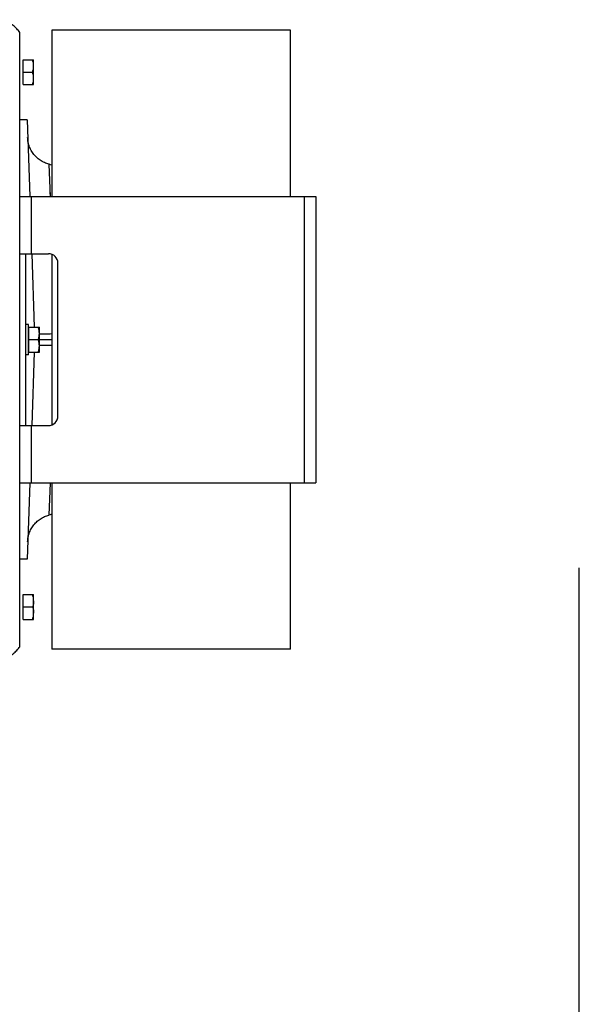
# Model space of a CAD drawing. Extents: x -1680 to 1181, y 8 to 1739.
# Tile 73 of 73: x 888 to 1181, y 605 to 1120. Entities that reach past the tile are written whole.
import ezdxf

# ---------------------------------------------------------------- set-up
doc = ezdxf.new("R2010")
doc.units = 0
doc.header["$LTSCALE"] = 65.395
doc.layers.get('0').update_dxf_attribs({"linetype": 'CONTINUOUS'})
for name, color, linetype in [('00212683_1', 7, 'CONTINUOUS'), ('00213495_1', 7, 'CONTINUOUS'), ('SG48_1', 7, 'CONTINUOUS')]:
    doc.layers.add(name, color=color, linetype=linetype)

msp = doc.modelspace()

# ---------------------------------------------------------------- linework, layer by layer
at = {"color": 7, "linetype": 'CONTINUOUS'}
msp.add_line((1181, 8), (1181, 833), dxfattribs=at)
at = {"layer": '00212683_1', "color": 7, "linetype": 'CONTINUOUS'}
for p, q in [((888.15, 1027.58), (1043.15, 1027.58)), ((888.15, 981.63), (888.15, 1027.58)), ((1043.15, 1027.58), (1043.15, 877.58)), ((888.15, 997.58), (903.15, 997.58)), ((891.15, 997.58), (891.15, 907.58)), ((908.15, 912.58), (908.15, 992.58)), ((888.15, 877.58), (888.15, 923.53)), ((888.15, 907.58), (903.15, 907.58)), ((888.15, 877.58), (1043.15, 877.58))]:
    msp.add_line(p, q, dxfattribs=at)
at = {"layer": '00212683_1', "color": 9, "linetype": 'CONTINUOUS'}
for p, q in [((894.15, 1027.58), (894.15, 997.58)), ((1037.15, 877.58), (1037.15, 1027.58)), ((894.15, 907.58), (894.15, 877.58))]:
    msp.add_line(p, q, dxfattribs=at)
at = {"layer": '00212683_1', "color": 7, "linetype": 'CONTINUOUS'}
for centre, start, end in [((903.15, 992.58), 0, 90), ((903.15, 912.58), 270, 360)]:
    msp.add_arc(centre, 5, start, end, dxfattribs=at)
at = {"layer": '00213495_1', "color": 7, "linetype": 'CONTINUOUS'}
for p, q in [((1029.9, 1114.58), (904.9, 1114.58)), ((904.9, 1114.58), (904.9, 1027.58)), ((1029.9, 1027.58), (1029.9, 1114.58)), ((904.9, 997.26), (904.9, 907.9)), ((904.9, 877.58), (904.9, 790.58)), ((1029.9, 790.58), (1029.9, 877.58)), ((1029.9, 790.58), (904.9, 790.58))]:
    msp.add_line(p, q, dxfattribs=at)
at = {"layer": 'SG48_1', "color": 6, "linetype": 'CONTINUOUS'}
for p, q in [((888.15, 1027.58), (888.15, 1113.42)), ((889.95, 1099.08), (895.45, 1099.08)), ((895.45, 1086.08), (895.45, 1099.08)), ((889.95, 1092.58), (894.87, 1092.58)), ((889.95, 1086.08), (895.45, 1086.08)), ((891.98, 1067.58), (888.15, 1067.58)), ((891.98, 1067.58), (893.38, 1027.58)), ((903.65, 1044.39), (903.41, 1044.45)), ((894.43, 997.58), (895.77, 959.08)), ((888.15, 923.53), (888.15, 981.63)), ((892.75, 960.58), (891.15, 960.58)), ((892.75, 944.58), (892.75, 960.58)), ((892.95, 959.08), (898.45, 959.08)), ((898.45, 946.08), (898.45, 959.08)), ((892.95, 952.58), (897.87, 952.58)), ((898.45, 952.58), (904.9, 952.58)), ((892.75, 944.58), (891.15, 944.58)), ((892.95, 946.08), (898.45, 946.08)), ((895.77, 946.08), (894.43, 907.58)), ((888.15, 791.74), (888.15, 877.58)), ((893.38, 877.58), (891.98, 837.57)), ((903.65, 860.77), (903.41, 860.71)), ((891.98, 837.58), (888.15, 837.58)), ((889.95, 819.08), (895.45, 819.08)), ((895.45, 815.83), (895.45, 819.08)), ((889.95, 812.58), (894.87, 812.58)), ((889.95, 806.08), (895.45, 806.08)), ((895.45, 806.08), (895.45, 809.33))]:
    msp.add_line(p, q, dxfattribs=at)
at = {"layer": 'SG48_1', "color": 2, "linetype": 'CONTINUOUS'}
for p, q in [((889.95, 1086.08), (889.95, 1099.08)), ((892.95, 946.08), (892.95, 959.08)), ((889.95, 806.08), (889.95, 819.08)), ((895.45, 809.33), (895.45, 815.83))]:
    msp.add_line(p, q, dxfattribs=at)
at = {"layer": 'SG48_1', "color": 9, "linetype": 'CONTINUOUS'}
for p, q in [((903.41, 1044.45), (904.09, 1027.58)), ((904.21, 1027.59), (903.65, 1044.39)), ((904.21, 1027.58), (904.14, 1029.79)), ((904.09, 877.58), (903.41, 860.71)), ((903.65, 860.77), (904.21, 877.58)), ((903.41, 860.74), (903.41, 860.71))]:
    msp.add_line(p, q, dxfattribs=at)
at = {"layer": 'SG48_1', "color": 6, "linetype": 'CONTINUOUS'}
for points in [[(888.15, 1113.42), (887.85, 1113.85), (887.47, 1114.36), (887.07, 1114.85), (886.64, 1115.32), (886.2, 1115.77), (885.74, 1116.21), (885.26, 1116.63), (884.77, 1117.02), (884.26, 1117.4), (883.73, 1117.75), (883.19, 1118.08), (882.63, 1118.38), (882.07, 1118.67), (881.49, 1118.93), (880.9, 1119.16), (880.3, 1119.37), (879.69, 1119.55), (879.08, 1119.71), (878.46, 1119.84), (877.83, 1119.94), (877.2, 1120.02), (876.57, 1120.07), (875.92, 1120.1)], [(903.41, 1044.45), (902.89, 1044.6), (902.29, 1044.8), (901.69, 1045.03), (901.1, 1045.28), (900.52, 1045.56), (899.96, 1045.86), (899.4, 1046.18), (898.87, 1046.53), (898.34, 1046.9), (897.84, 1047.29), (897.35, 1047.71), (896.88, 1048.14), (896.43, 1048.6), (896, 1049.07), (895.59, 1049.56), (895.2, 1050.07), (894.83, 1050.59), (894.48, 1051.13), (894.16, 1051.69), (893.86, 1052.26), (893.59, 1052.83), (893.34, 1053.43), (893.12, 1054.03), (892.92, 1054.64), (892.75, 1055.25), (892.61, 1055.88), (892.49, 1056.51), (892.4, 1057.14), (892.34, 1057.78), (892.3, 1058.42)], [(892.3, 846.74), (892.34, 847.38), (892.4, 848.02), (892.49, 848.65), (892.61, 849.28), (892.75, 849.9), (892.92, 850.52), (893.12, 851.13), (893.34, 851.73), (893.59, 852.32), (893.86, 852.9), (894.16, 853.47), (894.48, 854.02), (894.83, 854.56), (895.2, 855.09), (895.59, 855.59), (896, 856.09), (896.43, 856.56), (896.88, 857.01), (897.35, 857.45), (897.84, 857.86), (898.34, 858.26), (898.87, 858.63), (899.4, 858.97), (899.96, 859.3), (900.52, 859.6), (901.1, 859.88), (901.69, 860.13), (902.29, 860.36), (902.89, 860.56), (903.41, 860.71)], [(876.43, 785.08), (876.57, 785.08), (877.2, 785.13), (877.83, 785.21), (878.46, 785.32), (879.08, 785.45), (879.69, 785.61), (880.3, 785.79), (880.9, 786), (881.49, 786.23), (882.07, 786.49), (882.63, 786.77), (883.19, 787.08), (883.73, 787.41), (884.26, 787.76), (884.77, 788.13), (885.26, 788.53), (885.74, 788.95), (886.2, 789.38), (886.64, 789.84), (887.07, 790.31), (887.47, 790.8), (887.85, 791.31), (888.15, 791.74)]]:
    msp.add_lwpolyline(points, dxfattribs=at)
for centre, start, end in [((902.36, 1039.56), 59.4683, 75), ((902.36, 865.6), 285, 300.5317)]:
    msp.add_arc(centre, 5, start, end, dxfattribs=at)
for points, knots in [([(895.45, 1095.83), (895.45, 1096.38), (895.34, 1097.48), (895.04, 1098.55), (894.87, 1099.08)], [0, 0, 0, 0, 0.498125, 1, 1, 1, 1]), ([(894.87, 1092.58), (895.04, 1093.1), (895.34, 1094.17), (895.45, 1095.28), (895.45, 1095.83)], [0, 0, 0, 0, 0.501875, 1, 1, 1, 1]), ([(895.45, 1089.33), (895.45, 1089.88), (895.34, 1090.98), (895.04, 1092.05), (894.87, 1092.58)], [0, 0, 0, 0, 0.498125, 1, 1, 1, 1]), ([(894.87, 1086.08), (895.04, 1086.6), (895.34, 1087.67), (895.45, 1088.78), (895.45, 1089.33)], [0, 0, 0, 0, 0.501875, 1, 1, 1, 1]), ([(898.45, 955.83), (898.45, 956.38), (898.34, 957.48), (898.04, 958.55), (897.87, 959.08)], [0, 0, 0, 0, 0.498125, 1, 1, 1, 1]), ([(897.87, 952.58), (898.04, 953.1), (898.34, 954.17), (898.45, 955.28), (898.45, 955.83)], [0, 0, 0, 0, 0.501875, 1, 1, 1, 1]), ([(898.45, 949.33), (898.45, 949.88), (898.34, 950.98), (898.04, 952.05), (897.87, 952.58)], [0, 0, 0, 0, 0.498125, 1, 1, 1, 1]), ([(897.87, 946.08), (898.04, 946.6), (898.34, 947.67), (898.45, 948.78), (898.45, 949.33)], [0, 0, 0, 0, 0.501875, 1, 1, 1, 1]), ([(895.45, 815.83), (895.45, 816.38), (895.34, 817.48), (895.04, 818.55), (894.87, 819.08)], [0, 0, 0, 0, 0.498125, 1, 1, 1, 1]), ([(894.87, 806.08), (895.04, 806.6), (895.34, 807.67), (895.45, 808.78), (895.45, 809.33)], [0, 0, 0, 0, 0.501875, 1, 1, 1, 1])]:
    msp.add_open_spline(points, degree=3, knots=knots, dxfattribs=at)
at = {"layer": 'SG48_1', "color": 9, "linetype": 'CONTINUOUS'}
for points, knots in [([(898.45, 955.61), (899.41, 955.61), (901.56, 955.63), (903.71, 955.67), (904.9, 955.7)], [0, 0, 0, 0, 0.448625, 1, 1, 1, 1]), ([(904.9, 949.46), (903.71, 949.49), (901.56, 949.53), (899.41, 949.55), (898.45, 949.55)], [0, 0, 0, 0, 0.551349, 1, 1, 1, 1])]:
    msp.add_open_spline(points, degree=3, knots=knots, dxfattribs=at)
at = {"layer": 'SG48_1', "color": 2, "linetype": 'CONTINUOUS'}
for points, knots in [([(895.45, 815.83), (895.45, 815.55), (895.42, 815), (895.3, 814.18), (895.12, 813.37), (894.95, 812.84), (894.87, 812.58)], [0, 0, 0, 0, 0.248851, 0.498239, 0.748581, 1, 1, 1, 1]), ([(894.87, 812.58), (894.95, 812.31), (895.12, 811.78), (895.3, 810.97), (895.42, 810.15), (895.45, 809.6), (895.45, 809.33)], [0, 0, 0, 0, 0.251421, 0.501769, 0.751149, 1, 1, 1, 1])]:
    msp.add_open_spline(points, degree=3, knots=knots, dxfattribs=at)

doc.saveas('drawing.dxf')
